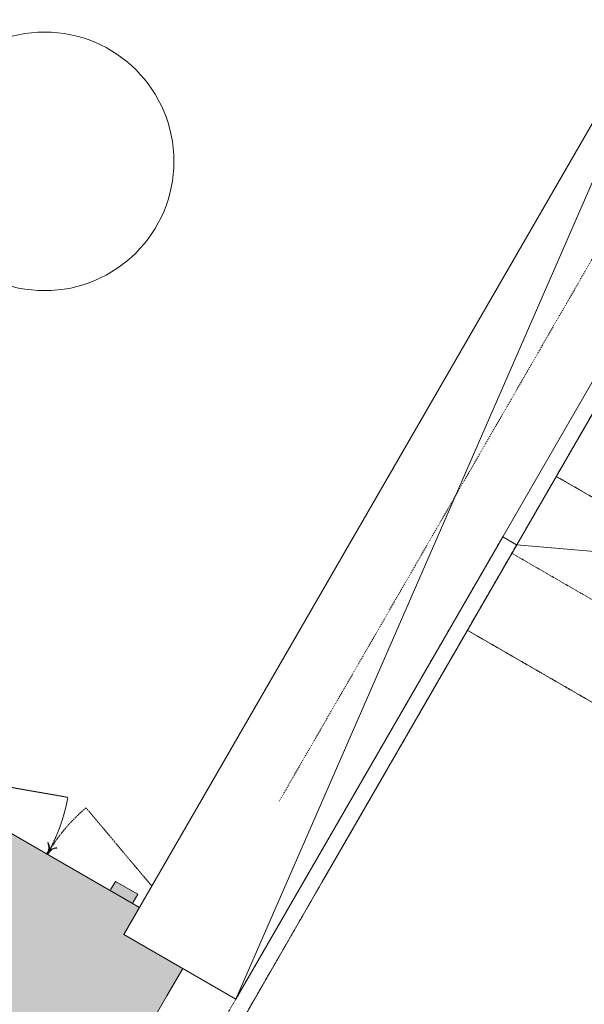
# Model space of a CAD drawing. Header units: centimetres. Extents: x 6036 to 22185, y 5782 to 11383.
# Tile 130 of 183: x 14089 to 14263, y 7187 to 7491. Entities that reach past the tile are written whole.
import ezdxf

# ---------------------------------------------------------------- set-up
doc = ezdxf.new("R2010")
doc.units = ezdxf.units.CM
for name, pattern in [('Dash', [0.6, 0.3, -0.3]), ('Dash 1mm', [0.2, 0.1, -0.1]), ('Overhead', [0.396875, 0.238125, -0.15875])]:
    doc.linetypes.add(name, pattern=pattern)
for name, color, linetype, lineweight in [('A-COLS', 52, 'Continuous', 9), ('A-COLS-HDLN', 52, 'Dash', 9), ('A-FLOR', 192, 'Continuous', 9), ('A-FLOR-HRAL', 11, 'Continuous', 9), ('A-FLOR-HRAL-MBND', 5, 'Overhead', 9), ('A-GENM', 13, 'Continuous', 9), ('A-GENM-HDLN', 13, 'Dash 1mm', 9), ('I-FURN', 30, 'Continuous', 9), ('Q-CASE', 31, 'Continuous', 9), ('S-STRS', 31, 'Continuous', 9), ('S-STRS-MBND', 31, 'Overhead', 9)]:
    doc.layers.add(name, color=color, linetype=linetype, lineweight=lineweight)

# ---------------------------------------------------------------- blocks, each defined once
blk = doc.blocks.new('GEMO_WregaPodstawowaDrewno - GEMO_WregaPodstawowaDrewno-5875956-7-01 ZestMeble')
at = {"layer": 'A-COLS-HDLN', "color": 254}
for p, q in [((-12, 391.15), (-12, -391.15)), ((12, -391.15), (12, 391.15))]:
    blk.add_line(p, q, dxfattribs=at)
blk = doc.blocks.new('CASE_Szafa_P2 - E21-S_Regal_Instx60x100__Konferencja_low-6215290-7-01 ZestMeble')
at = {"layer": 'Q-CASE'}
for p, q in [((-177.35, -40), (177.35, 0)), ((177.35, 0), (12.13, 0)), ((177.35, 0), (12.13, 0)), ((177.35, 0), (12.13, 0)), ((177.35, -40), (177.35, 0)), ((177.35, -40), (177.35, 0)), ((-177.35, -40), (177.35, -40)), ((-177.35, -40), (177.35, -40))]:
    blk.add_line(p, q, dxfattribs=at)
blk = doc.blocks.new('FURN_StolikKawowy_P3 - E2_StolikKawowy-5977148-7-01 ZestMeble')
at = {"layer": 'I-FURN'}
blk.add_circle((0, 0), 40, dxfattribs=at)
for start, end in [(360, 180), (180, 360)]:
    blk.add_arc((0, 0), 40, start, end, dxfattribs=at)
blk = doc.blocks.new('Railing - Railing-6215103-7-01 ZestMeble')
at = {"layer": 'A-FLOR-HRAL'}
for p, q in [((8769.24, 7331.29), (8863.98, 7495.39)), ((8773.58, 7328.81), (8868.31, 7492.89)), ((8769.24, 7331.29), (8773.54, 7328.81)), ((8773.54, 7328.81), (8773.58, 7328.81))]:
    blk.add_line(p, q, dxfattribs=at)
at = {"layer": 'A-FLOR-HRAL-MBND'}
for p, q in [((8753.98, 7304.86), (8769.24, 7331.29)), ((8758.31, 7302.36), (8773.58, 7328.81)), ((8663, 7147.28), (8753.98, 7304.86)), ((8667.33, 7144.78), (8758.31, 7302.36))]:
    blk.add_line(p, q, dxfattribs=at)
blk = doc.blocks.new('FURN_Lb_Szafka 04 - E25-S-04_Szafka-10410660-7-01 ZestMeble')
at = {"layer": 'A-GENM'}
for points in [[(-107.93, 54.16), (-108, -0.31), (-86.98, -0.32), (-86.99, -10), (108, -10), (108, 54.16), (-106.51, 54.16)], [(-84.5, -10), (-84.5, -10.5), (-76.5, -10.5), (-76.5, -10), (-81.4, -10)], [(-84.5, -10.5), (-84.19, -13.3), (-76.5, -13.3), (-76.5, -10.5), (-81.11, -10.5)]]:
    blk.add_hatch(color=21, dxfattribs=at).paths.add_polyline_path(points)
for p, q in [((-108, 9.42), (-108, -0.31)), ((-86.99, -10), (108, -10)), ((-84.5, -10.5), (-84.5, -10)), ((-84.5, -10.5), (-84.5, -13.3)), ((-76.5, -10), (-76.5, -10.5)), ((-76.5, -13.3), (-76.5, -10.5)), ((-54.2, -10), (-54.2, -10.5)), ((-54, -10.5), (-54, -10)), ((-54, -10), (-54, -10.5)), ((-53.8, -10.5), (-53.8, -10)), ((-84.5, -13.3), (-76.5, -13.3)), ((-55.61, -13.13), (-55.5, -13.3)), ((-55.5, -13.3), (-55.61, -13.13)), ((-52.5, -13.3), (-52.39, -13.13)), ((-52.39, -13.13), (-52.5, -13.3))]:
    blk.add_line(p, q, dxfattribs=at)
for centre, radius, start, end in [((-57.36, -10.5), 3.16, 303.5571, 0), ((-57.36, -10.5), 3.16, 303.5571, 360), ((-57.36, -10.5), 3.36, 303.5571, 360), ((-57.36, -10.5), 3.36, 303.5571, 0), ((-50.64, -10.5), 3.36, 180, 236.4429), ((-50.64, -10.5), 3.36, 180, 236.4429), ((-50.64, -10.5), 3.16, 180, 236.4429), ((-50.64, -10.5), 3.16, 180, 236.4429)]:
    blk.add_arc(centre, radius, start, end, dxfattribs=at)
at = {"layer": 'A-GENM-HDLN'}
for p, q in [((0, -10), (-50.74, -28.47)), ((-86.99, -17.65), (-57.26, -28.47))]:
    blk.add_line(p, q, dxfattribs=at)
for centre, start, end in [((-108, -10), 340, 360), ((0, -10), 180, 200)]:
    blk.add_arc(centre, 54, start, end, dxfattribs=at)

msp = doc.modelspace()

# ---------------------------------------------------------------- linework, layer by layer
at = {"layer": 'A-COLS'}
for p, q in [((14182.32, 7224.78), (14150.57, 7169.78)), ((14129.78, 7181.78), (14134.11, 7189.28))]:
    msp.add_line(p, q, dxfattribs=at)
at = {"layer": 'A-FLOR'}
msp.add_line((14242.38, 7328.81), (14182.18, 7224.53), dxfattribs=at)
at = {"layer": 'S-STRS', "linetype": 'Overhead'}
msp.add_line((14300.04, 7323.76), (14254.61, 7349.99), dxfattribs=at)
at = {"layer": 'S-STRS'}
msp.add_line((14300.04, 7323.76), (14254.61, 7349.99), dxfattribs=at)
at = {"layer": 'S-STRS-MBND'}
for p, q in [((14242.34, 7328.81), (14227.08, 7302.38)), ((14331.76, 7273.7), (14240.83, 7326.2)), ((14227.11, 7302.36), (14152.11, 7172.46)), ((14318.01, 7249.88), (14227.08, 7302.38)), ((14323.21, 7246.88), (14227.11, 7302.36))]:
    msp.add_line(p, q, dxfattribs=at)
at = {"layer": 'S-STRS-MBND', "linetype": 'Continuous'}
msp.add_line((14242.34, 7328.81), (14357.75, 7318.71), dxfattribs=at)

# ---------------------------------------------------------------- block references
at = {"layer": 'A-COLS-HDLN', "color": 254, "rotation": 149.9999999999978}
msp.add_blockref('GEMO_WregaPodstawowaDrewno - GEMO_WregaPodstawowaDrewno-5875956-7-01 ZestMeble', (14374.72, 7582.03), dxfattribs=at)
at = {"layer": 'A-FLOR-HRAL-MBND'}
msp.add_blockref('Railing - Railing-6215103-7-01 ZestMeble', (5468.8, 0), dxfattribs=at)
at = {"layer": 'A-GENM', "rotation": 150.0363824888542}
msp.add_blockref('FURN_Lb_Szafka 04 - E25-S-04_Szafka-10410660-7-01 ZestMeble', (14045.28, 7251.36), dxfattribs=at)
at = {"layer": 'I-FURN'}
msp.add_blockref('FURN_StolikKawowy_P3 - E2_StolikKawowy-5977148-7-01 ZestMeble', (14096.28, 7447.45), dxfattribs=at)
at = {"layer": 'Q-CASE', "rotation": 239.9999999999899}
msp.add_blockref('CASE_Szafa_P2 - E21-S_Regal_Instx60x100__Konferencja_low-6215290-7-01 ZestMeble', (14244.12, 7341.79), dxfattribs=at)

doc.saveas('drawing.dxf')
